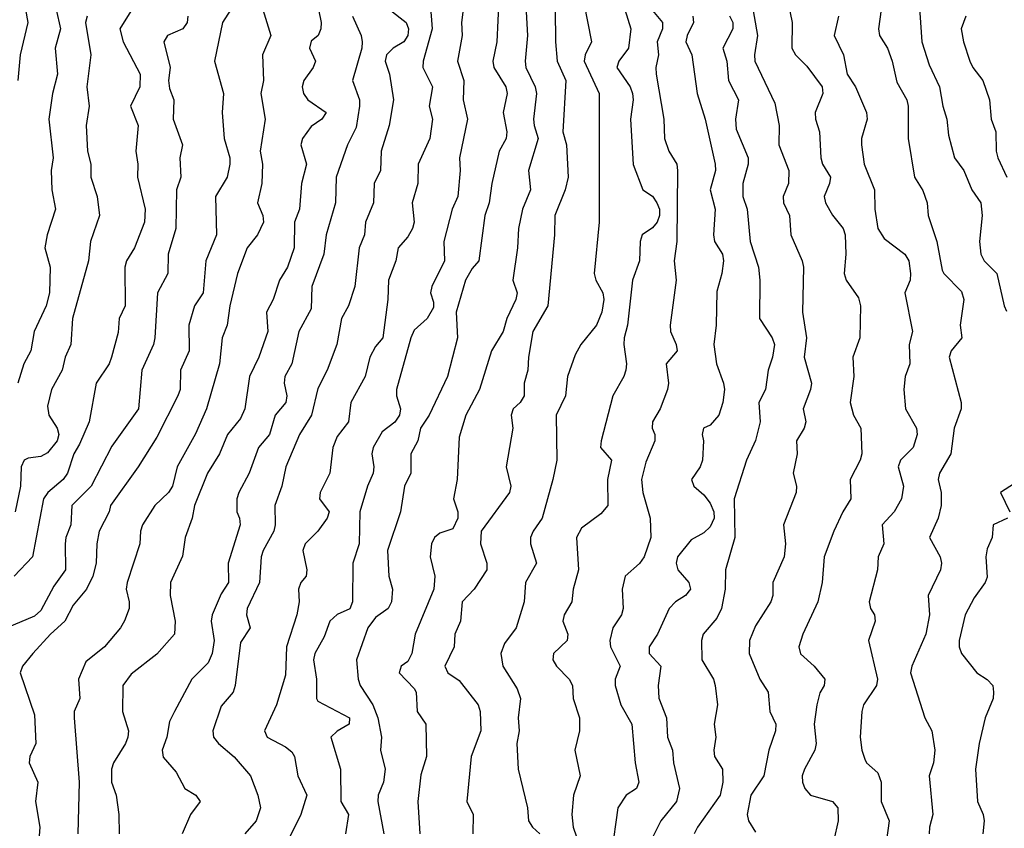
# Model space of a CAD drawing. Header units: metres. Extents: x -51132 to -49532, y -231222 to -229437.
# Tile 162 of 256: x -51026 to -50950, y -229706 to -229643. Entities that reach past the tile are written whole.
import ezdxf

# ---------------------------------------------------------------- set-up
doc = ezdxf.new("R2010")
doc.units = ezdxf.units.M
doc.layers.add('CONTOUR_INDEX', color=1, linetype='Continuous')
doc.layers.add('CONTOUR_INTER', color=3, linetype='Continuous')

msp = doc.modelspace()

# ---------------------------------------------------------------- linework, layer by layer
at = {"layer": 'CONTOUR_INDEX'}
for points, elevation in [([(-50956.362, -229641.759), (-50956.14, -229644.759), (-50955.58, -229646.554), (-50954.769, -229648.259), (-50954.526, -229649.759), (-50954.216, -229650.759), (-50954.08, -229652.011), (-50953.605, -229653.759), (-50952.898, -229654.759), (-50952.274, -229656.259), (-50951.56, -229657.259), (-50951.469, -229658.259), (-50951.659, -229660.259), (-50951.565, -229661.259), (-50951.31, -229661.759), (-50950.326, -229662.759), (-50949.761, -229665.259), (-50949.58, -229665.688)], 25), ([(-50997.505, -229642.259), (-50996.211, -229643.259), (-50996.026, -229643.759), (-50996.068, -229644.259), (-50996.379, -229644.759), (-50997.217, -229645.259), (-50997.739, -229645.759), (-50997.828, -229646.259), (-50997.511, -229647.259), (-50997.179, -229649.259), (-50997.528, -229651.259), (-50998.146, -229653.259), (-50998.198, -229654.759), (-50998.691, -229655.759), (-50998.746, -229657.259), (-50999.361, -229658.759), (-50999.455, -229659.759), (-50999.848, -229660.759), (-51000.201, -229663.759), (-51000.688, -229665.259), (-51001.22, -229666.259), (-51001.604, -229668.259), (-51002.35, -229670.259), (-51003.08, -229671.688), (-51003.566, -229673.759), (-51004.492, -229675.259), (-51005.566, -229677.759), (-51005.856, -229679.259), (-51006.419, -229680.759), (-51006.39, -229682.259), (-51006.489, -229682.759), (-51007.313, -229684.259), (-51007.472, -229684.759), (-51007.603, -229686.759), (-51008.546, -229688.759), (-51008.609, -229689.259), (-51008.317, -229690.259), (-51009.08, -229691.422), (-51009.493, -229694.759), (-51009.641, -229695.259), (-51010.58, -229696.362), (-51011.215, -229698.259), (-51011.162, -229698.759), (-51010.79, -229699.259), (-51009.58, -229700.279), (-51008.288, -229701.759), (-51007.731, -229703.259), (-51007.534, -229704.259), (-51007.862, -229705.259), (-51008.752, -229706.259)], 40), ([(-50984.625, -229642.259), (-50984.619, -229644.759), (-50984.489, -229646.259), (-50983.807, -229647.759), (-50984.028, -229651.759), (-50983.741, -229652.759), (-50983.633, -229655.259), (-50983.847, -229656.259), (-50984.651, -229658.259), (-50984.672, -229659.759), (-50985.2, -229665.259), (-50986.36, -229667.259), (-50986.705, -229669.259), (-50986.747, -229670.259), (-50987.046, -229671.259), (-50987.049, -229672.259), (-50987.362, -229672.759), (-50987.897, -229673.259), (-50988.054, -229673.759), (-50987.93, -229674.759), (-50988.447, -229677.759), (-50988.076, -229679.259), (-50988.18, -229679.759), (-50990.379, -229682.759), (-50990.437, -229683.759), (-50989.935, -229685.259), (-50989.949, -229685.759), (-50990.932, -229687.259), (-50991.861, -229688.259), (-50991.982, -229689.759), (-50992.427, -229690.759), (-50992.477, -229691.759), (-50993.206, -229693.259), (-50992.959, -229693.759), (-50992.08, -229694.368), (-50990.617, -229696.259), (-50990.451, -229696.759), (-50990.405, -229698.259), (-50991.154, -229700.259), (-50991.493, -229703.759), (-50990.991, -229704.759), (-50991.016, -229706.259)], 35), ([(-51013.172, -229642.759), (-51013.223, -229643.259), (-51013.562, -229643.759), (-51014.745, -229644.259), (-51015.027, -229644.759), (-51014.552, -229646.759), (-51014.663, -229647.759), (-51014.58, -229648.395), (-51014.252, -229649.259), (-51014.296, -229650.759), (-51013.589, -229652.759), (-51013.795, -229653.759), (-51013.705, -229655.259), (-51014.056, -229656.259), (-51014.102, -229659.259), (-51014.687, -229661.259), (-51014.72, -229662.759), (-51015.525, -229664.259), (-51015.736, -229667.759), (-51015.847, -229668.259), (-51016.731, -229670.259), (-51017.001, -229673.259), (-51019.08, -229676.152), (-51020.671, -229679.259), (-51022.172, -229680.759), (-51022.262, -229682.259), (-51022.64, -229683.259), (-51022.692, -229683.759), (-51022.674, -229685.759), (-51023.58, -229687.034), (-51024.58, -229688.928), (-51025.08, -229689.353), (-51027.237, -229690.259)], 45), ([(-50971.08, -229642.75), (-50970.837, -229643.259), (-50970.826, -229643.759), (-50971.601, -229645.259), (-50971.297, -229646.259), (-50971.173, -229647.759), (-50970.394, -229649.259), (-50970.627, -229650.759), (-50970.58, -229651.533), (-50969.651, -229653.759), (-50969.629, -229654.259), (-50970.045, -229655.759), (-50970.063, -229656.759), (-50969.727, -229657.759), (-50969.487, -229660.259), (-50968.827, -229662.259), (-50968.721, -229663.259), (-50968.766, -229666.259), (-50967.766, -229667.759), (-50967.591, -229668.259), (-50967.741, -229669.259), (-50968.096, -229670.259), (-50968.296, -229671.759), (-50968.81, -229672.759), (-50968.713, -229674.259), (-50969.08, -229675.733), (-50969.779, -229677.259), (-50970.724, -229680.259), (-50970.686, -229683.259), (-50971.401, -229685.759), (-50971.428, -229687.259), (-50971.722, -229688.759), (-50972.08, -229689.525), (-50973.13, -229690.759), (-50973.275, -229691.259), (-50973.23, -229692.759), (-50972.327, -229694.259), (-50972.196, -229694.759), (-50972.016, -229696.259), (-50972.277, -229697.759), (-50972.141, -229698.759), (-50972.315, -229699.759), (-50972.252, -229700.259), (-50971.629, -229701.259), (-50971.605, -229702.259), (-50971.826, -229703.259), (-50973.579, -229705.759), (-50973.823, -229706.259)], 30), ([(-50948.58, -229678.818), (-50950.042, -229679.759), (-50949.31, -229681.259)], 25), ([(-50949.506, -229681.759), (-50950.612, -229682.259), (-50950.696, -229683.259), (-50951.08, -229684.136), (-50951.177, -229684.759), (-50951.08, -229686.328), (-50951.221, -229686.759), (-50952.08, -229687.937), (-50952.776, -229689.259), (-50953.256, -229691.259), (-50953.261, -229691.759), (-50953.065, -229692.259), (-50951.874, -229693.759), (-50951.08, -229694.285), (-50950.63, -229694.759), (-50950.57, -229695.259), (-50950.603, -229695.759), (-50951.219, -229697.259), (-50951.707, -229699.259), (-50951.989, -229701.259), (-50951.837, -229703.759), (-50951.387, -229704.759), (-50951.302, -229705.259), (-50951.408, -229706.259)], 25)]:
    msp.add_lwpolyline(points, dxfattribs=dict(at, elevation=elevation))
at = {"layer": 'CONTOUR_INTER'}
for points, elevation in [([(-50987.138, -229637.759), (-50986.774, -229644.259), (-50986.974, -229646.259), (-50986.922, -229646.759), (-50986.195, -229648.259), (-50986.09, -229648.759), (-50986.308, -229650.759), (-50986.275, -229651.259), (-50985.959, -229652.259), (-50986.694, -229654.759), (-50986.539, -229656.259), (-50987.159, -229657.759), (-50987.479, -229659.259), (-50987.558, -229660.759), (-50987.928, -229663.259), (-50987.593, -229664.259), (-50987.687, -229664.759), (-50988.396, -229666.259), (-50988.681, -229667.259), (-50989.585, -229668.759), (-50990.52, -229671.759), (-50991.58, -229673.749), (-50992.08, -229675.45), (-50992.244, -229678.759), (-50992.543, -229680.259), (-50992.182, -229681.259), (-50992.192, -229681.759), (-50992.58, -229682.586), (-50993.58, -229682.93), (-50994.016, -229683.259), (-50994.233, -229683.759), (-50994.351, -229684.759), (-50993.99, -229686.259), (-50994.066, -229687.259), (-50995.512, -229690.759), (-50995.767, -229692.259), (-50996.08, -229692.897), (-50996.593, -229693.259), (-50996.751, -229693.759), (-50995.58, -229694.974), (-50995.437, -229695.259), (-50995.359, -229696.759), (-50994.669, -229697.759), (-50994.619, -229700.259), (-50995.08, -229701.68), (-50995.304, -229703.759), (-50995.15, -229706.259)], 36), ([(-50988.92, -229639.759), (-50989.176, -229644.759), (-50989.483, -229646.259), (-50989.394, -229646.759), (-50988.473, -229648.259), (-50988.357, -229648.759), (-50988.682, -229650.259), (-50988.4, -229651.759), (-50988.428, -229652.259), (-50988.978, -229653.259), (-50989.552, -229655.759), (-50989.751, -229657.259), (-50990.102, -229658.259), (-50990.56, -229661.759), (-50991.08, -229662.356), (-50991.591, -229663.259), (-50992.32, -229665.759), (-50992.223, -229667.759), (-50992.992, -229670.759), (-50994.419, -229673.759), (-50995.095, -229674.759), (-50995.309, -229675.759), (-50995.84, -229676.759), (-50995.832, -229678.259), (-50996.33, -229679.259), (-50996.643, -229681.259), (-50997.647, -229684.259), (-50997.562, -229686.259), (-50997.265, -229687.259), (-50997.357, -229688.259), (-50997.606, -229688.759), (-50998.58, -229689.471), (-50999.185, -229690.259), (-51000.064, -229692.759), (-50999.942, -229694.259), (-50999.772, -229694.759), (-50998.784, -229696.259), (-50998.409, -229697.259), (-50998.121, -229698.759), (-50998.201, -229699.759), (-50997.851, -229701.259), (-50997.98, -229702.259), (-50998.37, -229703.259), (-50998.408, -229703.759), (-50997.953, -229706.259)], 37), ([(-50982.683, -229640.259), (-50981.809, -229644.759), (-50982.305, -229645.759), (-50982.368, -229646.259), (-50981.211, -229648.759), (-50981.218, -229658.759), (-50981.599, -229662.759), (-50981.465, -229663.259), (-50980.927, -229664.259), (-50980.865, -229664.759), (-50981.018, -229665.759), (-50981.413, -229666.759), (-50982.637, -229668.259), (-50983.08, -229669.079), (-50983.663, -229670.759), (-50983.819, -229672.259), (-50984.545, -229673.759), (-50984.511, -229677.259), (-50984.803, -229678.759), (-50985.638, -229681.759), (-50986.344, -229682.759), (-50986.545, -229683.259), (-50986.553, -229683.759), (-50986.092, -229685.259), (-50986.931, -229686.759), (-50987.034, -229688.259), (-50987.667, -229690.259), (-50988.58, -229691.475), (-50988.849, -229692.259), (-50988.7, -229693.259), (-50987.58, -229695), (-50987.336, -229695.759), (-50987.511, -229697.259), (-50987.441, -229698.259), (-50987.61, -229699.259), (-50987.51, -229701.259), (-50986.788, -229704.259), (-50986.714, -229705.259), (-50986.396, -229705.759), (-50985.828, -229706.259)], 34), ([(-51017.202, -229641.759), (-51018.442, -229643.759), (-51018.188, -229644.759), (-51016.858, -229647.259), (-51016.903, -229648.259), (-51017.624, -229649.759), (-51017.032, -229651.259), (-51017.197, -229653.259), (-51017.053, -229654.259), (-51017.071, -229655.259), (-51016.488, -229657.759), (-51016.525, -229658.759), (-51017.298, -229660.759), (-51017.922, -229661.759), (-51018.074, -229662.259), (-51018.035, -229665.259), (-51018.495, -229666.259), (-51018.58, -229667.338), (-51019.1, -229669.259), (-51019.271, -229669.759), (-51020.284, -229671.259), (-51020.832, -229674.259), (-51021.58, -229676.007), (-51022.03, -229676.759), (-51022.522, -229678.259), (-51022.857, -229678.759), (-51024.038, -229679.759), (-51024.387, -229680.259), (-51025.233, -229684.759), (-51026.655, -229686.259)], 46), ([(-50994.335, -229641.759), (-50994.192, -229643.759), (-50994.892, -229646.259), (-50994.901, -229646.759), (-50994.156, -229648.259), (-50994.415, -229649.759), (-50994.158, -229650.759), (-50994.379, -229652.259), (-50995.272, -229654.259), (-50995.311, -229655.759), (-50995.753, -229657.259), (-50995.591, -229658.759), (-50995.704, -229659.259), (-50996.08, -229659.906), (-50996.833, -229660.759), (-50997.011, -229661.759), (-50997.568, -229663.259), (-50997.634, -229664.759), (-50998.017, -229667.759), (-50998.58, -229668.427), (-50999.038, -229669.259), (-50999.401, -229670.759), (-51000.51, -229672.759), (-51000.69, -229674.259), (-51001.58, -229675.422), (-51001.898, -229676.259), (-51002.14, -229678.259), (-51002.88, -229679.759), (-51002.931, -229680.259), (-51002.187, -229681.259), (-51002.349, -229681.759), (-51003.074, -229682.759), (-51004.064, -229683.759), (-51004.226, -229684.259), (-51003.919, -229685.759), (-51003.968, -229686.259), (-51004.397, -229686.759), (-51004.583, -229687.259), (-51004.523, -229688.259), (-51004.698, -229689.259), (-51005.498, -229691.759), (-51005.58, -229693.949), (-51006.268, -229696.259), (-51007.207, -229698.259), (-51007.005, -229698.759), (-51005.58, -229699.502), (-51005.08, -229699.894), (-51004.874, -229700.259), (-51004.619, -229701.759), (-51003.918, -229703.259), (-51004.4, -229704.759), (-51005.377, -229706.759)], 39), ([(-50969.358, -229641.759), (-50968.907, -229644.259), (-50969.156, -229645.759), (-50969.118, -229646.259), (-50967.58, -229649.523), (-50967.236, -229651.259), (-50967.25, -229652.759), (-50966.487, -229654.759), (-50966.516, -229655.759), (-50966.913, -229656.759), (-50966.901, -229657.259), (-50966.43, -229658.259), (-50966.318, -229659.759), (-50965.443, -229661.759), (-50965.333, -229662.259), (-50965.426, -229665.759), (-50965.104, -229667.759), (-50965.283, -229669.259), (-50964.731, -229671.259), (-50964.796, -229671.759), (-50965.364, -229673.259), (-50965.162, -229674.259), (-50965.289, -229674.759), (-50965.887, -229675.759), (-50965.825, -229676.759), (-50966.134, -229678.259), (-50965.885, -229679.259), (-50965.906, -229679.759), (-50966.904, -229682.259), (-50966.736, -229683.759), (-50966.835, -229684.759), (-50967.719, -229686.759), (-50967.726, -229687.759), (-50967.872, -229688.259), (-50969.08, -229690.104), (-50969.53, -229691.259), (-50969.554, -229692.259), (-50968.728, -229694.259), (-50968.092, -229695.259), (-50967.957, -229696.759), (-50967.48, -229697.759), (-50967.512, -229698.259), (-50968.029, -229699.759), (-50968.431, -229701.759), (-50969.442, -229703.259), (-50969.718, -229704.759), (-50969.602, -229705.259), (-50969.08, -229706.14)], 29), ([(-50966.525, -229641.759), (-50966.216, -229643.259), (-50966.248, -229645.259), (-50965.965, -229645.759), (-50965.08, -229646.648), (-50963.903, -229648.259), (-50963.846, -229648.759), (-50964.443, -229650.259), (-50964.415, -229650.759), (-50964.1, -229651.759), (-50964.004, -229653.759), (-50963.857, -229654.259), (-50963.251, -229655.259), (-50963.322, -229655.759), (-50963.727, -229656.759), (-50963.625, -229657.259), (-50963.08, -229658.228), (-50962.263, -229659.259), (-50962.1, -229659.759), (-50962.048, -229661.259), (-50962.184, -229662.759), (-50962.016, -229663.259), (-50961.08, -229664.646), (-50960.901, -229665.259), (-50960.968, -229667.759), (-50961.52, -229669.259), (-50961.444, -229670.759), (-50961.728, -229672.759), (-50961.448, -229673.759), (-50960.882, -229674.759), (-50960.817, -229676.759), (-50960.935, -229677.259), (-50961.726, -229678.759), (-50961.668, -229680.259), (-50962.288, -229681.259), (-50962.993, -229682.759), (-50963.725, -229684.759), (-50963.881, -229686.759), (-50964.24, -229688.259), (-50965.383, -229690.759), (-50965.704, -229691.759), (-50965.58, -229692.302), (-50964.525, -229693.259), (-50963.684, -229694.259), (-50963.744, -229694.759), (-50964.08, -229695.33), (-50964.318, -229696.259), (-50964.51, -229697.759), (-50964.359, -229699.259), (-50964.449, -229699.759), (-50965.273, -229701.259), (-50965.438, -229701.759), (-50965.425, -229702.259), (-50965.24, -229702.759), (-50964.789, -229703.259), (-50963.097, -229703.759), (-50962.678, -229704.259), (-50962.644, -229705.259), (-50962.991, -229706.759)], 28), ([(-51025.775, -229642.259), (-51025.591, -229643.259), (-51026.201, -229645.759), (-51026.38, -229647.759)], 49), ([(-51023.405, -229642.259), (-51023.065, -229643.759), (-51023.467, -229645.259), (-51023.297, -229647.259), (-51023.689, -229648.759), (-51023.971, -229650.759), (-51023.642, -229653.759), (-51023.796, -229654.759), (-51023.742, -229656.259), (-51023.454, -229657.759), (-51024.099, -229659.759), (-51024.28, -229660.759), (-51023.869, -229662.259), (-51023.91, -229664.259), (-51024.161, -229665.259), (-51025.112, -229667.259), (-51025.36, -229668.759), (-51025.907, -229669.759), (-51026.363, -229671.259)], 48), ([(-51009.833, -229642.259), (-51010.471, -229643.259), (-51011.105, -229646.259), (-51010.393, -229648.759), (-51010.511, -229650.259), (-51010.343, -229652.259), (-51009.906, -229653.759), (-51009.895, -229654.259), (-51010.117, -229655.259), (-51011.029, -229656.759), (-51010.933, -229659.759), (-51011.763, -229661.759), (-51011.969, -229664.259), (-51012.642, -229665.259), (-51013.083, -229666.759), (-51013.065, -229668.759), (-51013.728, -229670.259), (-51013.754, -229671.759), (-51013.939, -229672.259), (-51015.58, -229675.454), (-51017.027, -229677.759), (-51019.166, -229680.759), (-51019.271, -229681.259), (-51020.058, -229682.759), (-51020.236, -229683.759), (-51020.283, -229685.259), (-51020.56, -229686.259), (-51021.032, -229687.259), (-51022.08, -229688.521), (-51022.715, -229689.759), (-51023.829, -229690.759), (-51025.213, -229692.259), (-51026.017, -229693.259), (-51026.187, -229693.759), (-51025.08, -229697.03), (-51024.966, -229699.259), (-51025.442, -229700.259), (-51025.482, -229700.759), (-51024.817, -229702.259), (-51025.007, -229703.759), (-51024.669, -229705.759), (-51024.731, -229706.759)], 44), ([(-51007.344, -229642.259), (-51006.716, -229644.259), (-51007.366, -229645.759), (-51007.29, -229647.759), (-51007.495, -229648.759), (-51007.159, -229650.759), (-51007.559, -229653.259), (-51007.361, -229654.259), (-51007.407, -229655.759), (-51007.763, -229657.259), (-51007.349, -229658.259), (-51007.289, -229658.759), (-51007.766, -229659.759), (-51008.561, -229660.759), (-51009.311, -229662.759), (-51009.913, -229665.259), (-51010.113, -229666.759), (-51010.509, -229667.759), (-51010.699, -229669.759), (-51011.727, -229673.259), (-51012.58, -229675.21), (-51013.996, -229677.759), (-51014.361, -229679.259), (-51014.666, -229679.759), (-51015.74, -229680.759), (-51016.7, -229682.259), (-51016.851, -229682.759), (-51016.886, -229683.759), (-51017.893, -229686.759), (-51017.958, -229687.259), (-51017.713, -229688.259), (-51017.725, -229688.759), (-51018.08, -229689.717), (-51018.391, -229690.259), (-51019.634, -229691.759), (-51021.08, -229692.902), (-51021.668, -229694.259), (-51021.561, -229695.759), (-51021.985, -229696.759), (-51021.997, -229697.259), (-51021.6, -229702.259), (-51021.7, -229706.259)], 43), ([(-51003.017, -229642.259), (-51002.822, -229643.259), (-51002.847, -229643.759), (-51003.039, -229644.259), (-51003.58, -229644.702), (-51003.717, -229645.259), (-51003.247, -229646.259), (-51003.42, -229646.759), (-51004.163, -229647.759), (-51004.283, -229648.259), (-51004.189, -229648.759), (-51003.857, -229649.259), (-51002.41, -229650.259), (-51002.761, -229650.759), (-51003.58, -229651.328), (-51004.263, -229652.259), (-51004.399, -229652.759), (-51003.959, -229654.259), (-51004.336, -229655.759), (-51004.482, -229657.759), (-51004.874, -229658.759), (-51004.915, -229660.759), (-51005.417, -229662.259), (-51006.037, -229663.259), (-51006.537, -229664.759), (-51007.049, -229665.759), (-51006.954, -229667.259), (-51007.663, -229669.259), (-51008.379, -229670.759), (-51008.731, -229673.259), (-51009.08, -229674.004), (-51010.08, -229675.248), (-51010.708, -229676.759), (-51011.637, -229678.259), (-51012.645, -229680.759), (-51012.836, -229681.759), (-51013.38, -229683.259), (-51013.58, -229684.701), (-51014.503, -229686.759), (-51014.535, -229687.759), (-51014.144, -229689.759), (-51014.21, -229690.759), (-51015.58, -229692.326), (-51017.58, -229693.869), (-51018.227, -229694.759), (-51018.237, -229696.759), (-51017.781, -229698.259), (-51017.816, -229698.759), (-51018.002, -229699.259), (-51018.942, -229700.759), (-51019.097, -229701.259), (-51019.085, -229702.259), (-51018.736, -229703.259), (-51018.524, -229704.759), (-51018.494, -229706.259)], 42), ([(-50991.772, -229642.259), (-50991.917, -229643.259), (-50991.866, -229644.259), (-50992.225, -229646.259), (-50991.719, -229647.759), (-50991.792, -229649.259), (-50991.432, -229650.759), (-50992.053, -229653.759), (-50992.001, -229654.759), (-50992.199, -229656.759), (-50992.64, -229657.759), (-50993.271, -229660.259), (-50993.236, -229661.759), (-50994.22, -229663.759), (-50994.329, -229664.259), (-50994.08, -229664.987), (-50994.08, -229665.39), (-50994.58, -229666.249), (-50995.58, -229667.141), (-50995.847, -229667.759), (-50996.962, -229671.759), (-50996.946, -229672.259), (-50996.645, -229673.259), (-50996.726, -229673.759), (-50997.08, -229674.295), (-50998.08, -229675.058), (-50998.762, -229676.259), (-50998.877, -229676.759), (-50998.722, -229677.759), (-50998.772, -229678.259), (-50999.216, -229679.259), (-50999.805, -229681.259), (-50999.869, -229683.759), (-51000.344, -229685.259), (-51000.38, -229688.259), (-51000.58, -229688.795), (-51001.58, -229689.248), (-51002.143, -229689.759), (-51002.58, -229690.967), (-51003.305, -229692.259), (-51003.397, -229692.759), (-51003.167, -229694.259), (-51003.183, -229695.759), (-51003.08, -229695.959), (-51000.605, -229697.259), (-51000.643, -229697.759), (-51001.58, -229698.293), (-51002.069, -229698.759), (-51001.317, -229701.259), (-51001.282, -229703.759), (-51000.688, -229704.759), (-51000.922, -229706.259)], 38), ([(-50979.21, -229642.259), (-50978.752, -229643.759), (-50978.941, -229645.259), (-50979.686, -229646.259), (-50979.833, -229646.759), (-50978.816, -229648.259), (-50978.621, -229648.759), (-50978.564, -229649.259), (-50978.768, -229650.759), (-50978.58, -229654.289), (-50977.813, -229656.259), (-50977.08, -229656.747), (-50976.736, -229657.259), (-50976.54, -229657.759), (-50976.535, -229658.259), (-50976.72, -229658.759), (-50977.08, -229659.214), (-50977.864, -229659.759), (-50978.035, -229660.259), (-50978.077, -229661.759), (-50978.627, -229663.259), (-50979.009, -229666.759), (-50979.263, -229667.759), (-50979.307, -229668.259), (-50979.081, -229669.759), (-50979.136, -229670.259), (-50979.29, -229670.759), (-50980.141, -229672.259), (-50981.068, -229675.759), (-50981.123, -229676.259), (-50980.256, -229677.259), (-50980.555, -229678.759), (-50980.54, -229680.759), (-50981.08, -229681.415), (-50982.58, -229682.54), (-50982.965, -229683.259), (-50982.829, -229685.759), (-50983.23, -229687.259), (-50983.329, -229688.259), (-50983.921, -229689.259), (-50984.037, -229689.759), (-50983.658, -229690.759), (-50983.695, -229691.259), (-50984.75, -229692.259), (-50984.815, -229692.759), (-50984.519, -229693.259), (-50983.543, -229694.259), (-50983.292, -229694.759), (-50983.235, -229695.759), (-50982.747, -229697.259), (-50982.732, -229698.259), (-50983.112, -229699.759), (-50982.692, -229701.759), (-50983.213, -229703.259), (-50983.339, -229704.759), (-50983.244, -229705.759), (-50982.728, -229707.259)], 33), ([(-50977.08, -229642.313), (-50976.3, -229643.259), (-50976.301, -229643.759), (-50976.708, -229644.759), (-50976.597, -229645.759), (-50976.802, -229646.759), (-50976.782, -229647.259), (-50976.197, -229650.759), (-50976.134, -229652.259), (-50975.793, -229653.259), (-50975.191, -229654.259), (-50975.136, -229654.759), (-50975.19, -229660.259), (-50975.384, -229661.759), (-50975.232, -229663.259), (-50975.71, -229666.759), (-50975.674, -229667.259), (-50975.225, -229668.259), (-50975.153, -229668.759), (-50976.021, -229669.759), (-50975.817, -229671.259), (-50975.894, -229671.759), (-50976.469, -229673.259), (-50977.064, -229674.259), (-50977.086, -229674.759), (-50976.897, -229675.259), (-50976.887, -229675.759), (-50977.58, -229677.402), (-50977.936, -229678.759), (-50977.833, -229679.759), (-50977.261, -229681.759), (-50977.2, -229683.259), (-50977.714, -229684.759), (-50978.08, -229685.279), (-50979.19, -229686.259), (-50979.42, -229687.259), (-50979.352, -229688.759), (-50979.467, -229689.259), (-50980.148, -229690.259), (-50980.375, -229691.259), (-50980.327, -229691.759), (-50979.584, -229693.259), (-50979.976, -229694.259), (-50979.981, -229694.759), (-50979.524, -229696.259), (-50978.684, -229697.759), (-50978.422, -229700.759), (-50978.138, -229702.259), (-50978.314, -229702.759), (-50979.112, -229703.259), (-50979.776, -229704.259), (-50980.247, -229707.759)], 32), ([(-50959.297, -229642.259), (-50959.52, -229643.759), (-50959.43, -229644.259), (-50958.822, -229645.259), (-50958.453, -229646.259), (-50958.08, -229647.901), (-50957.325, -229649.259), (-50957.22, -229649.759), (-50957.223, -229652.259), (-50956.709, -229655.259), (-50956.08, -229656.309), (-50955.739, -229657.259), (-50955.669, -229658.259), (-50954.981, -229660.259), (-50954.58, -229662.483), (-50954.446, -229662.759), (-50953.08, -229664.144), (-50952.894, -229664.759), (-50953.161, -229666.759), (-50953.046, -229667.759), (-50953.875, -229668.759), (-50954.017, -229669.259), (-50953.099, -229672.759), (-50953.091, -229673.259), (-50953.627, -229674.759), (-50953.902, -229676.759), (-50954.767, -229678.259), (-50954.89, -229678.759), (-50954.658, -229679.759), (-50954.655, -229680.759), (-50954.892, -229681.759), (-50955.566, -229683.259), (-50954.736, -229684.759), (-50954.626, -229685.259), (-50954.711, -229685.759), (-50955.652, -229687.759), (-50955.548, -229689.259), (-50955.83, -229690.759), (-50956.928, -229693.259), (-50957.022, -229693.759), (-50955.916, -229697.259), (-50955.378, -229698.259), (-50955.134, -229699.759), (-50955.234, -229700.759), (-50955.579, -229701.759), (-50955.284, -229704.759), (-50955.558, -229705.759), (-50955.569, -229706.259)], 26), ([(-51020.997, -229642.759), (-51021.114, -229643.259), (-51020.709, -229645.759), (-51021.026, -229648.259), (-51020.826, -229649.759), (-51021.059, -229651.259), (-51020.966, -229653.259), (-51020.709, -229654.259), (-51020.712, -229655.259), (-51020.216, -229656.759), (-51020.028, -229658.259), (-51020.722, -229660.259), (-51020.884, -229661.759), (-51022.137, -229666.259), (-51022.254, -229668.259), (-51022.697, -229669.259), (-51022.927, -229670.259), (-51023.764, -229671.759), (-51024.08, -229673.063), (-51023.978, -229673.759), (-51023.324, -229674.759), (-51023.196, -229675.259), (-51023.316, -229675.759), (-51024.08, -229676.692), (-51024.58, -229676.959), (-51025.58, -229677.104), (-51025.874, -229677.259), (-51026.103, -229677.759), (-51026.158, -229679.259), (-51026.57, -229681.259)], 47), ([(-51000.364, -229642.759), (-50999.699, -229644.259), (-50999.63, -229644.759), (-50999.657, -229645.259), (-51000.38, -229647.759), (-50999.823, -229649.259), (-50999.835, -229649.759), (-51000.08, -229651.407), (-51000.762, -229652.759), (-51001.638, -229655.259), (-51001.7, -229657.259), (-51002.414, -229659.759), (-51002.595, -229661.259), (-51003.533, -229663.759), (-51003.58, -229665.497), (-51004.533, -229667.259), (-51005.079, -229669.759), (-51005.624, -229670.759), (-51005.688, -229671.259), (-51005.487, -229672.259), (-51005.557, -229672.759), (-51006.386, -229673.759), (-51006.835, -229675.259), (-51007.685, -229676.259), (-51008.396, -229678.259), (-51009.217, -229679.759), (-51009.354, -229680.259), (-51009.365, -229681.259), (-51009.144, -229681.759), (-51009.106, -229682.259), (-51010.046, -229685.259), (-51010.003, -229686.759), (-51010.58, -229687.628), (-51011.282, -229689.259), (-51011.362, -229689.759), (-51011.118, -229691.259), (-51011.269, -229692.259), (-51011.58, -229692.979), (-51012.846, -229694.259), (-51014.201, -229696.759), (-51014.58, -229697.55), (-51014.787, -229698.759), (-51015.168, -229699.759), (-51015.08, -229700.305), (-51014.08, -229701.485), (-51013.406, -229702.759), (-51012.558, -229703.259), (-51012.212, -229703.759), (-51012.971, -229704.759), (-51013.606, -229706.259)], 41), ([(-50973.936, -229642.759), (-50973.877, -229643.259), (-50974.391, -229644.259), (-50974.474, -229644.759), (-50974.004, -229645.759), (-50973.608, -229648.759), (-50972.983, -229650.759), (-50972.205, -229654.259), (-50972.168, -229654.759), (-50972.596, -229656.259), (-50972.211, -229657.759), (-50972.323, -229659.759), (-50972.263, -229660.259), (-50971.645, -229661.259), (-50971.548, -229661.759), (-50971.679, -229662.759), (-50972.08, -229664.137), (-50972.126, -229666.759), (-50972.32, -229668.259), (-50972.111, -229669.759), (-50971.544, -229671.259), (-50971.474, -229671.759), (-50971.602, -229672.759), (-50971.929, -229673.759), (-50972.58, -229674.523), (-50973.103, -229674.759), (-50973.204, -229675.259), (-50973.111, -229675.759), (-50973.187, -229677.259), (-50973.359, -229677.759), (-50974.032, -229678.759), (-50973.873, -229679.259), (-50973.08, -229679.93), (-50972.58, -229680.58), (-50972.299, -229681.259), (-50972.274, -229681.759), (-50972.58, -229682.432), (-50973.08, -229682.901), (-50974.08, -229683.435), (-50975.131, -229684.759), (-50975.245, -229685.259), (-50975.103, -229685.759), (-50974.262, -229686.759), (-50974.132, -229687.259), (-50974.504, -229687.759), (-50975.293, -229688.259), (-50975.779, -229688.759), (-50976.671, -229690.759), (-50977.329, -229691.759), (-50977.326, -229692.259), (-50976.437, -229693.259), (-50976.637, -229694.759), (-50976.58, -229695.737), (-50975.995, -229697.259), (-50975.895, -229698.759), (-50975.521, -229699.759), (-50975.438, -229700.759), (-50974.967, -229702.759), (-50975.211, -229703.759), (-50976.43, -229705.259), (-50977.17, -229706.759)], 31), ([(-50962.613, -229642.759), (-50962.956, -229644.259), (-50962.241, -229645.759), (-50961.949, -229647.259), (-50961.301, -229648.259), (-50960.447, -229650.259), (-50960.391, -229650.759), (-50960.835, -229652.259), (-50960.837, -229652.759), (-50960.633, -229654.259), (-50959.835, -229656.259), (-50959.807, -229657.759), (-50959.58, -229659.256), (-50959.08, -229660.034), (-50957.47, -229661.259), (-50957.147, -229661.759), (-50957.017, -229662.759), (-50957.056, -229663.259), (-50957.463, -229664.259), (-50956.864, -229667.259), (-50957.129, -229668.259), (-50957.089, -229669.759), (-50957.433, -229670.759), (-50957.548, -229671.759), (-50957.409, -229673.259), (-50956.558, -229674.759), (-50956.512, -229675.259), (-50956.812, -229676.259), (-50957.813, -229677.259), (-50957.991, -229677.759), (-50957.567, -229679.259), (-50957.741, -229680.259), (-50958.311, -229681.259), (-50959.236, -229682.259), (-50959.096, -229683.759), (-50959.546, -229684.759), (-50959.589, -229685.759), (-50960.242, -229688.259), (-50960.137, -229688.759), (-50959.839, -229689.259), (-50959.778, -229689.759), (-50960.293, -229691.259), (-50959.597, -229694.259), (-50959.673, -229694.759), (-50960.676, -229696.259), (-50960.823, -229696.759), (-50960.928, -229698.759), (-50960.812, -229699.759), (-50960.58, -229700.459), (-50960.436, -229700.759), (-50959.58, -229701.537), (-50959.319, -229702.259), (-50959.298, -229703.759), (-50958.688, -229705.259), (-50958.898, -229706.759)], 27), ([(-50952.739, -229642.759), (-50953.088, -229643.759), (-50952.925, -229644.759), (-50952.423, -229646.259), (-50952.193, -229646.759), (-50951.412, -229647.759), (-50950.88, -229649.259), (-50950.758, -229650.759), (-50950.391, -229651.759), (-50950.365, -229653.259), (-50950.243, -229653.759), (-50949.555, -229655.259)], 24)]:
    msp.add_lwpolyline(points, dxfattribs=dict(at, elevation=elevation))

doc.saveas('drawing.dxf')
